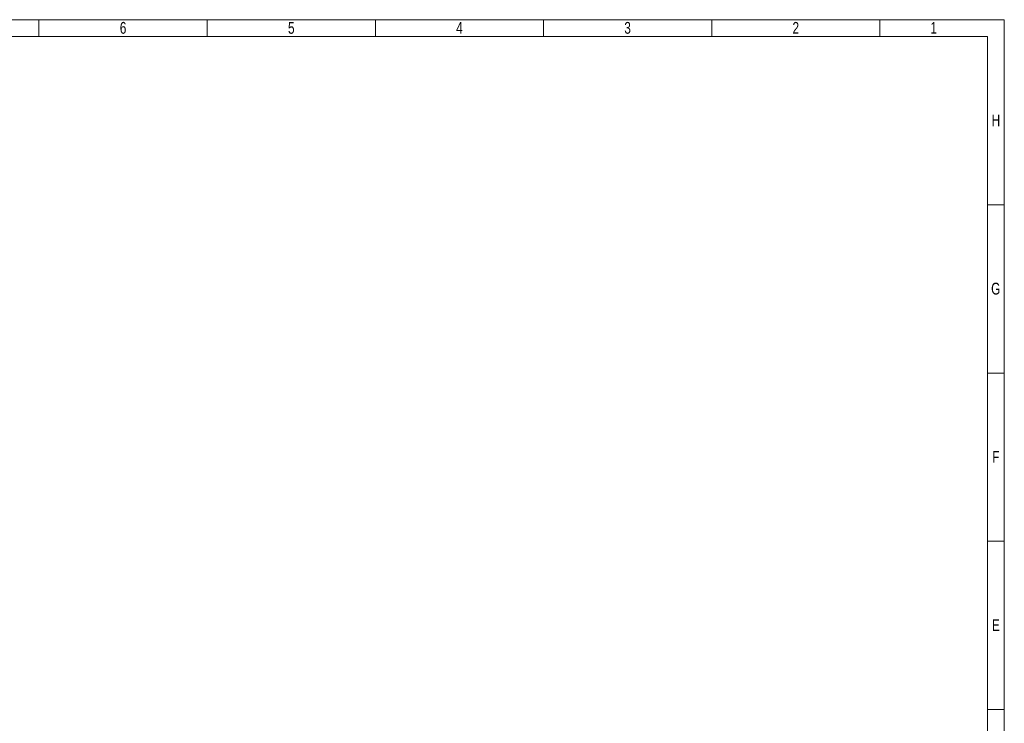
# Model space of a CAD drawing. Header units: millimetres. Extents: x 0 to 2258, y 0 to 438.
# Tile 39 of 39: x 1955 to 2258, y 222 to 438. Entities that reach past the tile are written whole.
import ezdxf

# ---------------------------------------------------------------- set-up
doc = ezdxf.new("R2010")
doc.units = ezdxf.units.MM
doc.header["$LTSCALE"] = 0.25
doc.styles.add('SLDTEXTSTYLE3', font='TXT', dxfattribs={"width": 0.75})

# ---------------------------------------------------------------- blocks, each defined once
blk = doc.blocks.new('cajetin')
at = {"color": 7, "linetype": 'Continuous', "lineweight": 18}
for p, q in [((0, 615), (861, 615)), ((430.5, 607.5), (430.5, 615)), ((505.5, 607.5), (505.5, 615)), ((580.5, 607.5), (580.5, 615)), ((655.5, 607.5), (655.5, 615)), ((730.5, 607.5), (730.5, 615)), ((805.5, 607.5), (805.5, 615)), ((861, 615), (861, 0)), ((7.5, 607.5), (853.5, 607.5)), ((430.5, 607.5), (430.5, 607.5)), ((853.5, 607.5), (853.5, 7.5)), ((853.5, 532.5), (861, 532.5)), ((853.5, 457.5), (861, 457.5)), ((853.5, 382.5), (861, 382.5)), ((853.5, 307.5), (861, 307.5)), ((853.5, 307.5), (853.5, 307.5))]:
    blk.add_line(p, q, dxfattribs=at)
at = {"color": 7, "linetype": 'Continuous', "lineweight": 0, "char_height": 5.25, "attachment_point": 2, "style": 'SLDTEXTSTYLE3'}
for s, insert in [('6', (468.01, 613.99)), ('5', (543.01, 613.99)), ('4', (618.01, 613.99)), ('3', (693.01, 613.99)), ('2', (768.01, 613.99)), ('1', (829.51, 613.99)), ('H', (857.25, 572.74)), ('G', (857.18, 497.74)), ('F', (857.21, 422.74)), ('E', (857.24, 347.74))]:
    blk.add_mtext(s, dxfattribs=dict(at, insert=insert))

msp = doc.modelspace()

# ---------------------------------------------------------------- block references
at = {"xscale": 0.689895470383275, "yscale": 0.689895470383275, "zscale": 0.689895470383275}
msp.add_blockref('cajetin', (1663.821, 13.917), dxfattribs=at)

doc.saveas('drawing.dxf')
